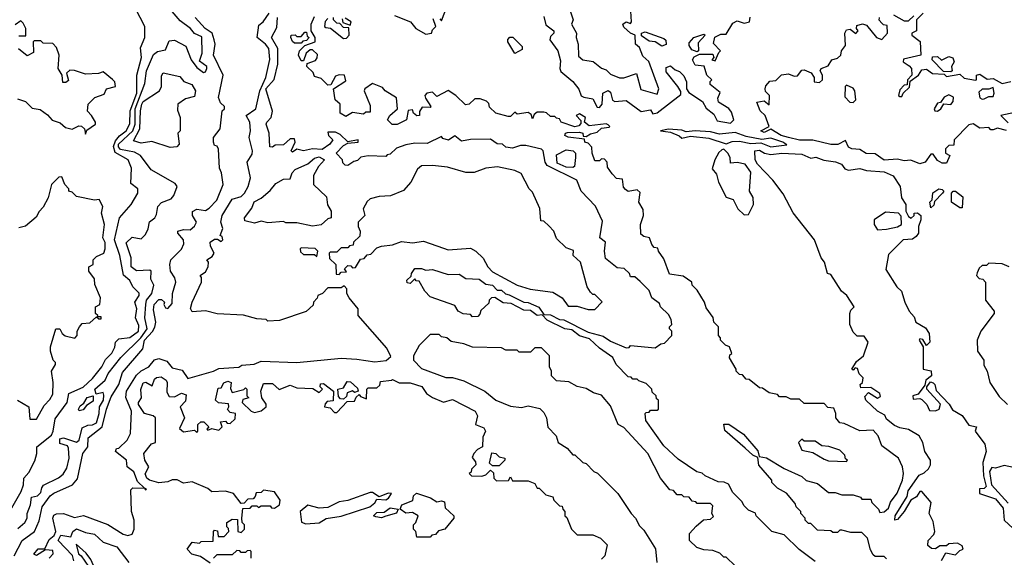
# Model space of a CAD drawing. Extents: x 2668140 to 2765664, y 823621 to 955240.
# Tile 184 of 256: x 2677489 to 2681915, y 899119 to 901535. Entities that reach past the tile are written whole.
import ezdxf

# ---------------------------------------------------------------- set-up
doc = ezdxf.new("R2010")
doc.units = 0

msp = doc.modelspace()

# ---------------------------------------------------------------- linework, layer by layer
at = {"layer": '0CON02XD'}
for points in [[(2678285, 901320), (2678315, 901297.5), (2678325, 901300), (2678330, 901315), (2678330, 901325), (2678298.3, 901348.3), (2678310, 901385), (2678308.3, 901458.3), (2678275, 901472.5), (2678256.7, 901495), (2678210.3, 901530.3), (2678127.7, 901627.7)], [(2679378.3, 901538.3), (2679385, 901530), (2679417, 901613)], [(2677430.6, 899299.4), (2677496, 899415), (2677506.2, 899445), (2677507.5, 899475), (2677530.5, 899499.5), (2677557.7, 899552.3), (2677566.7, 899585), (2677566.7, 899615), (2677632.1, 899667.9), (2677640, 899685), (2677648.3, 899741.7), (2677703.3, 899815), (2677710, 899855), (2677775, 899884), (2677817.1, 899922.9), (2677858.8, 899975), (2677875, 900007.5), (2677903.6, 900036.4), (2677917, 900063), (2677920, 900085), (2677935, 900100), (2677985, 900106.7), (2678023.8, 900135), (2678025, 900160), (2678010, 900195), (2678016.2, 900235), (2678007.5, 900265), (2678026.7, 900295), (2678026.4, 900306.4), (2677997.5, 900335), (2677985, 900362.5), (2677956.4, 900386.4), (2677940, 900475), (2677916, 900545), (2677937.5, 900645), (2677990, 900705), (2678020, 900755), (2678020, 900775), (2677988.3, 900798.3), (2677992.5, 900867.5), (2677977.5, 900905), (2677918.3, 900938.3), (2677910.8, 900965), (2677919.7, 900990.3), (2677937.5, 901012.5), (2677968, 901035), (2677985, 901067.5), (2677986.5, 901125), (2678015.5, 901205), (2678016.2, 901285), (2678036.2, 901365), (2678031.7, 901408.3), (2678052.5, 901455), (2678052.5, 901505), (2678010, 901585)], [(2677463.8, 899125), (2677500, 899195), (2677556.2, 899235), (2677577, 899283), (2677590, 899345), (2677626.2, 899395), (2677642.3, 899407.7), (2677726.1, 899443.9), (2677748.8, 899471.2), (2677773.8, 899585), (2677796.2, 899615), (2677796.7, 899655), (2677860.8, 899705), (2677879.2, 899785), (2677900.7, 899840.7), (2677935.6, 899895), (2677951.1, 899948.9), (2678043.3, 900055), (2678050.8, 900095), (2678086.6, 900133.4), (2678096.8, 900153.2), (2678101.2, 900175), (2678091.2, 900231.2), (2678094.3, 900255.7), (2678115, 900276.7), (2678127, 900277), (2678140, 900265), (2678137.5, 900255), (2678145, 900240), (2678155, 900237.5), (2678175, 900260), (2678176.7, 900305), (2678191.2, 900355), (2678186.2, 900375), (2678166.7, 900405), (2678163.8, 900435), (2678168.8, 900455), (2678216.8, 900503.2), (2678227.7, 900527.7), (2678225.9, 900545.9), (2678200, 900575), (2678200, 900585), (2678225, 900592.5), (2678255, 900591.2), (2678275, 900606.7), (2678283.8, 900625), (2678266.7, 900655), (2678266.4, 900673.6), (2678285, 900683.3), (2678325, 900677.5), (2678341.7, 900688.3), (2678375.7, 900724.3), (2678403.3, 900795), (2678396.4, 900846.4), (2678387, 900867), (2678383, 900953), (2678376.4, 900966.4), (2678365, 900970), (2678360, 900985), (2678361.2, 901005), (2678390, 901045), (2678400, 901125), (2678410, 901135), (2678410, 901145), (2678391.7, 901161.7), (2678382.5, 901185), (2678404, 901285), (2678360, 901375), (2678367.5, 901425), (2678363.3, 901445), (2678353.8, 901475), (2678322.5, 901495), (2678277.5, 901545)], [(2677622.5, 899115), (2677640, 899135), (2677638.8, 899148.8), (2677605, 899152.5), (2677565, 899126.7), (2677552.3, 899132.3), (2677572.8, 899157.2), (2677602.5, 899157.5), (2677621.7, 899198.3), (2677645, 899216.7), (2677651.2, 899235), (2677638, 899295), (2677642.3, 899307.7), (2677655, 899313.8), (2677686.1, 899316.1), (2677735, 899297.5), (2677776.4, 899306.4), (2677885.9, 899265.9), (2677955, 899223.3), (2677975, 899217.5), (2677995, 899222.5), (2678003.3, 899245), (2678003.3, 899285), (2677992.5, 899325), (2677988.3, 899421.7), (2677998.3, 899431.7), (2678050, 899430), (2678055, 899422.5), (2678060, 899425), (2678050, 899430), (2678019.3, 899459.3), (2678003, 899503), (2677972.5, 899525), (2677970, 899555), (2677920, 899595), (2677925, 899607.5), (2677935, 899610), (2677972.5, 899645), (2677987.5, 899675), (2677991.2, 899775), (2677967, 899837), (2677970, 899865), (2678015, 899936.7), (2678035, 899956.7), (2678070, 899975), (2678095, 900006.7), (2678115, 900012.5), (2678150.7, 900000.7), (2678175, 899970), (2678219.3, 899959.3), (2678245, 899922.5), (2678360, 899955), (2678385, 899967.5), (2678475, 899973.3), (2678488.3, 899981.7), (2678543, 899987), (2678575, 900000), (2678735, 899993.8), (2678935, 900013.3), (2679005, 900010), (2679085, 899996.7), (2679137, 900003), (2679158.3, 900021.7), (2679139.3, 900059.3), (2679010, 900205), (2679010, 900235), (2678970, 900285), (2678960, 900305), (2678960, 900325), (2678948.3, 900338.3), (2678935, 900330), (2678875, 900330), (2678850, 900305), (2678830, 900295), (2678827, 900283), (2678810, 900265), (2678808.3, 900251.7), (2678776.7, 900223.3), (2678657, 900183), (2678605, 900180), (2678597, 900187), (2678555, 900190), (2678495, 900207.5), (2678377, 900213), (2678325, 900226.7), (2678265, 900222.5), (2678257, 900237), (2678264, 900265), (2678306.2, 900355), (2678306.7, 900376.7), (2678300, 900385), (2678325, 900402.5), (2678336.7, 900425), (2678337.5, 900445), (2678330, 900455), (2678355, 900470), (2678363.3, 900485), (2678347.7, 900517.7), (2678346.2, 900535), (2678365, 900548), (2678378.3, 900548.3), (2678395, 900537.5), (2678402.5, 900545), (2678400, 900560), (2678390, 900565), (2678403, 900597), (2678394.2, 900625), (2678400, 900655), (2678445, 900728.8), (2678485, 900740), (2678500, 900755), (2678516.2, 900785), (2678526.1, 900823.9), (2678512.5, 900895), (2678535, 900930), (2678536.2, 900945), (2678520.8, 901005), (2678526.1, 901036.1), (2678523.3, 901075), (2678507.5, 901105), (2678551.2, 901135), (2678568.6, 901215), (2678595.8, 901275), (2678614.1, 901355.9), (2678609.2, 901405), (2678594.5, 901424.5), (2678556.7, 901455), (2678565, 901510), (2678583.9, 901526.1), (2678611.2, 901565)], [(2679445, 901012.5), (2679416.1, 900993.9), (2679391.7, 901001.7), (2679385, 901010), (2679321.2, 900978.8), (2679265, 900980), (2679225, 900972.5), (2679183, 900957), (2679155, 900930), (2679141.7, 900928.3), (2679135, 900920), (2679055, 900922.5), (2679023, 900917), (2679008.3, 900901.7), (2678991.7, 900898.3), (2678965, 900880), (2678951.7, 900881.7), (2678941.7, 900891.7), (2678940, 900905), (2678912.5, 900935), (2678945, 900970), (2678965, 900980), (2679010, 900985), (2679010, 900995), (2678965, 900986.7), (2678929.3, 901019.3), (2678909.3, 901029.3), (2678875, 901030), (2678877.5, 901015), (2678897.5, 900995), (2678883.3, 900975), (2678848.3, 900951.7), (2678806.1, 900953.9), (2678765, 900946.2), (2678735, 900952.5), (2678715, 900940), (2678710, 900945), (2678727.5, 900985), (2678725, 901000), (2678705, 901000), (2678675, 900973.3), (2678638.3, 900971.7), (2678625, 900962.5), (2678613.6, 900963.6), (2678610, 901025), (2678597.5, 901065), (2678600, 901075), (2678620, 901095), (2678626.4, 901123.6), (2678595.8, 901225), (2678633.6, 901266.4), (2678650, 901335), (2678650, 901405), (2678621.2, 901455), (2678645, 901500), (2678648.8, 901545)], [(2679287, 901123), (2679286.7, 901105), (2679275, 901103.3), (2679260, 901115), (2679255, 901130), (2679235, 901127.5), (2679227.5, 901085), (2679185.8, 901064.2), (2679164.3, 901064.3), (2679142.5, 901085), (2679152.5, 901105), (2679187.5, 901135), (2679183.6, 901183.6), (2679132.5, 901215), (2679120, 901230), (2679075, 901247.5), (2679040, 901225), (2679037.5, 901215), (2679065, 901150), (2679065, 901120), (2679045, 901120), (2679035, 901110), (2678985, 901117.5), (2678955, 901100), (2678930, 901115), (2678930, 901155), (2678907.5, 901175), (2678900, 901225), (2678955, 901260), (2678950, 901285), (2678925, 901287.5), (2678909.3, 901280.7), (2678888.3, 901241.7), (2678875, 901240), (2678845, 901270), (2678815, 901280), (2678808.3, 901298.3), (2678780, 901325), (2678781.7, 901338.3), (2678818.3, 901351.7), (2678827, 901363), (2678828.3, 901378.3), (2678805, 901400), (2678795, 901400), (2678777.5, 901385), (2678765, 901350), (2678755, 901350), (2678743.3, 901375), (2678747.5, 901395), (2678771.7, 901418.3), (2678817.5, 901435), (2678817.5, 901455), (2678800, 901485), (2678800, 901515), (2678815, 901550)], [(2678875, 901540), (2678863, 901527), (2678860, 901505), (2678865, 901500), (2678887, 901497), (2678945, 901450), (2678958.3, 901451.7), (2678970, 901465), (2678968.3, 901498.3), (2678945, 901500), (2678928.3, 901518.3), (2678915, 901520), (2678900, 901535), (2678900, 901545)], [(2679173.6, 901553.6), (2679246.1, 901526.1), (2679270, 901495), (2679315, 901470), (2679340, 901475), (2679345, 901490), (2679360, 901505), (2679348.3, 901538.3)], [(2679845, 901550), (2679855, 901512.5), (2679890, 901485), (2679890, 901475), (2679875, 901460), (2679872.5, 901445), (2679907.5, 901395), (2679920.7, 901350.7), (2679916.7, 901315), (2679921.7, 901301.7), (2679975, 901257.5), (2680002.5, 901222.5), (2680013.4, 901193.4), (2680025, 901186.2), (2680065, 901180), (2680085, 901142.5), (2680095, 901140), (2680107.5, 901155), (2680110, 901205), (2680135, 901217.5), (2680145, 901210), (2680153.8, 901173.8), (2680165, 901167.5), (2680215, 901172.5), (2680283, 901123), (2680325, 901130), (2680335, 901112.5), (2680355, 901116.7), (2680461.7, 901198.3), (2680461.7, 901211.7), (2680447.5, 901235), (2680395, 901300), (2680395, 901320), (2680415, 901327.5), (2680435, 901310), (2680455, 901302.5), (2680475, 901282.5), (2680486.2, 901255), (2680486.7, 901225), (2680497.7, 901207.7), (2680557.7, 901167.7), (2680575, 901136.7), (2680610, 901110), (2680625, 901080), (2680685, 901070), (2680700, 901085), (2680688.8, 901118.8), (2680676.4, 901136.4), (2680630, 901165), (2680627, 901183), (2680638.3, 901208.3), (2680593, 901243), (2680593, 901257), (2680600, 901265), (2680577.5, 901285), (2680566.2, 901326.2), (2680525, 901330.8), (2680513.3, 901355)], [(2679963.3, 901575), (2679977.5, 901535), (2679970, 901515), (2679992.5, 901475), (2679990, 901455), (2680000, 901425), (2680000.7, 901370.7), (2680020, 901355), (2680067, 901347), (2680105, 901317.5), (2680125, 901310), (2680145, 901290), (2680185, 901273.3), (2680205, 901273.3), (2680262.5, 901292.5), (2680280.7, 901220.7), (2680355, 901200), (2680362.5, 901225), (2680317, 901347), (2680290.7, 901370.7), (2680275, 901410), (2680257.5, 901425), (2680256, 901465), (2680234.5, 901474.5), (2680205, 901501.4), (2680201.1, 901515), (2680215, 901525.8), (2680235, 901517.5), (2680240, 901525), (2680237, 901573)], [(2680513.3, 901355), (2680521.2, 901368.8), (2680545, 901380), (2680605, 901380), (2680610, 901365), (2680600, 901355), (2680615, 901350), (2680631.7, 901388.3), (2680640, 901395), (2680608.3, 901428.3), (2680613.6, 901456.4), (2680640.7, 901469.3), (2680665, 901470), (2680695, 901520), (2680715, 901530), (2680745, 901520), (2680770, 901525), (2680773, 901547)], [(2681535, 900887.5), (2681495, 900903.3), (2681465, 900900.8), (2681435, 900908), (2681375, 900903.6), (2681335, 900932.5), (2681293.4, 900933.4), (2681265, 900951.2), (2681230, 900955), (2681215, 900962.5), (2681201.7, 900991.7), (2681166.1, 900973.9), (2681135, 900974.3), (2681055, 900994), (2680995, 900993.8), (2680945, 901006), (2680912.5, 901015), (2680865, 901042.5), (2680835, 901027.5), (2680820, 901035), (2680857.5, 901055), (2680840, 901105), (2680817.5, 901125), (2680802.5, 901165), (2680835, 901170), (2680858.3, 901151.7), (2680860, 901195), (2680841.7, 901211.7), (2680840, 901225), (2680843, 901237), (2680861.7, 901258.3), (2680888.3, 901261.7), (2680913.3, 901286.7), (2680945, 901291.2), (2680970.7, 901280.7), (2680985, 901283.3), (2681005, 901307.5), (2681015, 901310), (2681046.4, 901296.4), (2681060, 901275), (2681060, 901255), (2681085, 901253.3), (2681097.5, 901265), (2681097.5, 901285), (2681087.5, 901305), (2681092.5, 901315), (2681123, 901327), (2681140, 901355), (2681165, 901362.5), (2681180, 901375), (2681182.5, 901395), (2681201.7, 901418.3), (2681197.5, 901475), (2681205, 901490), (2681221.7, 901491.7), (2681247, 901473), (2681257.5, 901485), (2681250, 901495), (2681251.7, 901508.3), (2681277, 901517), (2681295, 901510), (2681340, 901455), (2681365, 901446.7), (2681390, 901475), (2681388.3, 901508.3), (2681371.7, 901511.7), (2681365, 901520), (2681353, 901533), (2681353.3, 901545)], [(2681417, 901557), (2681465, 901530), (2681485, 901530), (2681508.3, 901551.7)], [(2681550, 901565), (2681520, 901535), (2681520, 901485), (2681500, 901475), (2681500, 901465), (2681537, 901437), (2681540, 901375), (2681461.7, 901358.3), (2681460, 901345), (2681488, 901328), (2681497.5, 901315), (2681500, 901285), (2681480, 901265), (2681478.3, 901241.7), (2681465, 901240), (2681445, 901220), (2681440, 901195), (2681445, 901190), (2681455, 901190), (2681460, 901205), (2681488.3, 901231.7), (2681491.7, 901258.3), (2681530, 901285), (2681545, 901310), (2681565, 901312.5), (2681592.5, 901292.5), (2681645, 901290), (2681655, 901280), (2681715, 901290), (2681735, 901272.5), (2681785, 901262.5), (2681790, 901265), (2681790, 901285), (2681805, 901290), (2681838.3, 901268.3), (2681865, 901270), (2681905, 901247.5), (2681945, 901257.5)], [(2677485, 901462.5), (2677517, 901463), (2677517.5, 901495), (2677505, 901520), (2677495, 901530), (2677468.3, 901511.7)], [(2678938.3, 901538.3), (2678941.7, 901521.7), (2678975, 901510), (2678980, 901525), (2678951.7, 901541.7)], [(2678755, 901430), (2678725, 901430), (2678715, 901437.5), (2678707.5, 901455), (2678710, 901465), (2678727.5, 901467.5), (2678735, 901460), (2678755, 901460), (2678771.7, 901478.3), (2678778.3, 901478.3), (2678781.7, 901461.7), (2678790, 901455), (2678778.3, 901441.7), (2678761.7, 901438.3), (2678755, 901430)], [(2679715, 901382.5), (2679683.3, 901435), (2679683.3, 901446.7), (2679693, 901457), (2679706.4, 901456.4), (2679747.5, 901415), (2679748.3, 901401.7), (2679715, 901382.5)], [(2680375, 901415.6), (2680345.8, 901435.8), (2680318.3, 901438.3), (2680285, 901462.5), (2680284.3, 901475), (2680300.3, 901480.3), (2680385, 901450.8), (2680393.1, 901443.1), (2680395, 901423.3), (2680375, 901415.6)], [(2680535, 901390), (2680510, 901400), (2680498.3, 901418.3), (2680498.3, 901431.7), (2680520, 901455), (2680565, 901470), (2680570, 901465), (2680538.3, 901431.7), (2680540, 901395), (2680535, 901390)], [(2677479.3, 901179.3), (2677515, 901166.7), (2677545, 901137.5), (2677580.7, 901130.7), (2677615, 901106.7), (2677635, 901083.3), (2677670.7, 901070.7), (2677695, 901050), (2677725, 901042.5), (2677755, 901057.5), (2677767, 901057), (2677780, 901045), (2677785, 901020), (2677791.7, 901038.3), (2677830, 901065), (2677830, 901075), (2677812.5, 901105), (2677793.9, 901123.9), (2677797.5, 901155), (2677827.5, 901185), (2677869.3, 901200.7), (2677880, 901225), (2677920, 901235), (2677917.5, 901255), (2677906.4, 901266.4), (2677865, 901300), (2677843, 901293), (2677785, 901290), (2677736.4, 901306.4), (2677715, 901307.5), (2677700, 901295), (2677708.3, 901261.7), (2677697, 901253), (2677683, 901253), (2677680, 901285), (2677662.5, 901315), (2677667.5, 901375), (2677655, 901410), (2677638.3, 901428.3), (2677595, 901430), (2677585, 901440), (2677555, 901440), (2677550, 901435), (2677551.7, 901388.3), (2677523, 901373), (2677483.6, 901403.6)], [(2677481.4, 899248.6), (2677512.5, 899275), (2677522.5, 899295), (2677522.5, 899315), (2677537.5, 899355), (2677541.7, 899388.3), (2677570, 899395), (2677585, 899410), (2677588.3, 899431.7), (2677597, 899443), (2677663.6, 899476.4), (2677685, 899492.5), (2677700.7, 899519.3), (2677712.5, 899565), (2677709.3, 899609.3), (2677705, 899620), (2677670, 899630), (2677669.3, 899650.7), (2677686.4, 899656.4), (2677745, 899636.7), (2677756.2, 899645), (2677770, 899700), (2677795, 899713.3), (2677816, 899714), (2677835, 899723.3), (2677847.1, 899765), (2677848.8, 899795), (2677865.8, 899825), (2677868, 899848), (2677865, 899860), (2677832.5, 899852.5), (2677826.7, 899875), (2677873.3, 899915), (2677887.5, 899945), (2677943.8, 900016.2), (2678034.6, 900105.4), (2678062.9, 900145), (2678052, 900195), (2678055.8, 900255), (2678060, 900275), (2678083.3, 900305), (2678091.7, 900341.7), (2678078.3, 900368.3), (2678080, 900405), (2678075, 900410), (2678015, 900406.7), (2677990, 900425), (2677990, 900465), (2677968.3, 900531.7), (2677995, 900557.5), (2678035, 900550), (2678055, 900570), (2678067.5, 900595), (2678073, 900627), (2678097.5, 900645), (2678105, 900660), (2678110, 900695), (2678126.4, 900713.6), (2678169.5, 900730.5), (2678182.5, 900745), (2678197.5, 900785), (2678188.3, 900798.3), (2678080.5, 900860.5), (2678032.5, 900925), (2678005, 900940), (2677942, 900952), (2677933.1, 900963.1), (2677933.6, 900975), (2677998.1, 901035), (2678007.8, 901065), (2678008.8, 901135), (2678052, 901248), (2678059.2, 901305), (2678090.7, 901379.3), (2678108.3, 901391.7), (2678145, 901400), (2678160.7, 901439.3), (2678185, 901443.3), (2678236.4, 901416.4), (2678260, 901355), (2678285, 901320)], [(2681675, 901300), (2681641.7, 901301.7), (2681590, 901355), (2681591.7, 901368.3), (2681615, 901370), (2681632.5, 901352.5), (2681665, 901370), (2681683.3, 901363.3), (2681690, 901345), (2681677.5, 901325), (2681680, 901305), (2681675, 901300)], [(2678165, 900960), (2678083, 900987), (2678035, 900980), (2678000.7, 900990.7), (2678029.2, 901045), (2678032, 901125), (2678038.8, 901155), (2678045, 901166.7), (2678117.5, 901215), (2678127.5, 901235), (2678127, 901283), (2678135, 901296.7), (2678209.7, 901279.7), (2678227, 901257), (2678263, 901243), (2678280, 901215), (2678275, 901190), (2678235, 901180), (2678200, 901155), (2678198.3, 901128.3), (2678210, 901095), (2678210, 901035), (2678200, 901025), (2678206.2, 900975), (2678195, 900963.3), (2678165, 900960)], [(2681235, 901162.5), (2681247.5, 901175), (2681242.5, 901215), (2681235, 901227.5), (2681205, 901240), (2681200, 901235), (2681198.3, 901188.3), (2681220, 901165), (2681235, 901162.5)], [(2681385, 899112.5), (2681375, 899122.5), (2681335, 899122.5), (2681325, 899130), (2681313, 899153), (2681300, 899205), (2681275, 899230), (2681225, 899230), (2681185, 899240), (2681175, 899240), (2681165, 899230), (2681145, 899230), (2681135, 899237.5), (2681075, 899240), (2681045, 899270), (2681035, 899270), (2681020, 899285), (2681020, 899295), (2681000, 899315), (2681000, 899325), (2680980, 899345), (2680975, 899360), (2680936.4, 899406.4), (2680895, 899430), (2680870, 899455), (2680870, 899465), (2680812.3, 899532.3), (2680807.5, 899567.5), (2680785, 899577.1), (2680749.8, 899609.8), (2680658.8, 899688.8), (2680653.6, 899716.4), (2680676.8, 899716.8), (2680742.1, 899672.1), (2680807.9, 899597.9), (2680812.5, 899572.5), (2680845.7, 899565.7), (2680925, 899517.5), (2681005, 899482.5), (2681025, 899463.3), (2681075, 899450), (2681125, 899410), (2681155, 899410), (2681185, 899400), (2681235, 899400), (2681268.3, 899388.3), (2681275, 899380), (2681315, 899380), (2681320, 899365), (2681350, 899335), (2681355, 899320), (2681375, 899322.5), (2681395, 899340), (2681403, 899367), (2681433.3, 899406.7), (2681456.7, 899465), (2681462.5, 899495), (2681457.5, 899525), (2681440, 899565), (2681365, 899620), (2681347.5, 899665), (2681325, 899690), (2681265, 899687.5), (2681195, 899720), (2681175, 899722.5), (2681157.5, 899745), (2681157.5, 899765), (2681148.3, 899788.3), (2681121.7, 899791.7), (2681105, 899810), (2681015, 899810), (2680995, 899830), (2680955, 899830), (2680935, 899840), (2680905, 899840), (2680895, 899850), (2680858.3, 899858.3), (2680828.3, 899878.3), (2680815, 899880), (2680768.3, 899918.3), (2680755, 899920), (2680738.3, 899938.3), (2680725, 899940), (2680710, 899955), (2680710, 899965), (2680680, 900015), (2680681.7, 900028.3), (2680690, 900035), (2680680, 900065), (2680661.7, 900071.7), (2680640, 900095), (2680640, 900105), (2680630, 900115), (2680630, 900155), (2680610, 900175), (2680607, 900197), (2680575, 900240), (2680567.5, 900265), (2680535, 900320), (2680511.7, 900341.7), (2680510, 900355), (2680471.7, 900381.7), (2680410.7, 900390.7), (2680385, 900460), (2680360, 900495), (2680358.3, 900508.3), (2680341.7, 900511.7), (2680330, 900525), (2680320, 900555), (2680295, 900560), (2680281.7, 900571.7), (2680280, 900615), (2680293.3, 900655), (2680291.7, 900681.7), (2680272.5, 900715), (2680278.3, 900758.3), (2680265, 900770), (2680225, 900762.5), (2680211.7, 900771.7), (2680203, 900783), (2680198.3, 900818.3), (2680171.7, 900821.7), (2680151.7, 900841.7), (2680131.7, 900871.7), (2680130, 900895), (2680118.3, 900908.3), (2680105, 900910), (2680095, 900900), (2680075, 900900), (2680062.5, 900935), (2680061.7, 900961.7), (2680045, 900980), (2680030, 900985), (2680028.3, 900998.3), (2679955, 901007.5), (2679940, 901015), (2679942.5, 901025), (2679951.7, 901028.3), (2680005, 901030), (2680020, 901025), (2680021.7, 901011.7), (2680035, 901010), (2680055, 901022.5), (2680085, 901030), (2680105, 901047.5), (2680138.3, 901051.7), (2680142.5, 901055), (2680135, 901062.5), (2680125, 901067.5), (2680048.3, 901058.3), (2680027.5, 901075), (2680032.5, 901095), (2680005, 901112.5), (2679990, 901105), (2680011.2, 901081.2), (2680011.7, 901068.3), (2680002.3, 901057.7), (2679985, 901053.8), (2679923.8, 901073.8), (2679915, 901090), (2679901.7, 901091.7), (2679895, 901100), (2679875, 901100), (2679857, 901117), (2679845, 901120), (2679815, 901120), (2679801.7, 901108.3), (2679795, 901090), (2679788.3, 901108.3), (2679775, 901117.5), (2679725, 901110), (2679715, 901120), (2679695, 901100), (2679685, 901100), (2679630, 901115), (2679601.7, 901141.7), (2679598.3, 901158.3), (2679588.3, 901168.3), (2679559.3, 901179.3), (2679535, 901180), (2679510, 901155), (2679493, 901153), (2679450, 901195), (2679415, 901216.7), (2679365, 901190), (2679345, 901210), (2679320, 901205), (2679310, 901195), (2679313, 901183), (2679337.5, 901145), (2679335, 901140), (2679298.3, 901141.7), (2679287, 901123)], [(2681615, 901124), (2681630, 901135), (2681642.5, 901157.5), (2681675, 901153.8), (2681685, 901167.5), (2681686.4, 901186.4), (2681665, 901197.5), (2681645, 901187.5), (2681627.5, 901162.5), (2681615, 901160), (2681600, 901135), (2681602.5, 901125), (2681615, 901124)], [(2681815, 901178), (2681825, 901180), (2681845, 901190), (2681865, 901190), (2681870, 901205), (2681865, 901230), (2681845, 901222.5), (2681815, 901222.5), (2681800.5, 901209.5), (2681804.3, 901184.3), (2681815, 901178)], [(2682005, 901127.5), (2681900, 901105), (2681931.7, 901071.7)], [(2681925, 901037.5), (2681885, 901047.5), (2681865, 901040), (2681855, 901040), (2681845, 901050), (2681805, 901047.5), (2681775, 901067.5), (2681755, 901062.5), (2681690, 900995), (2681688.3, 900971.7), (2681665, 900970), (2681650, 900955), (2681650, 900935), (2681670, 900925), (2681655, 900890), (2681635, 900890), (2681615, 900902.5), (2681595, 900930), (2681585, 900930), (2681560, 900895), (2681535, 900887.5)], [(2680865, 900964), (2680937, 900973), (2680920, 900985), (2680865, 901002), (2680825, 900996), (2680755, 901010), (2680705, 901027.5), (2680635, 901021.2), (2680595, 901031.2), (2680525, 901036), (2680485, 901031.2), (2680465, 901038.8), (2680405, 901042.5), (2680370, 901035), (2680415, 901030), (2680453.6, 901013.6), (2680465, 901002.5), (2680505, 901012), (2680587, 901003), (2680665, 900977.5), (2680691.7, 900988.3), (2680725, 900988.8), (2680775, 900978.8), (2680821.2, 900981.2), (2680865, 900964)], [(2681065, 899100), (2680993.6, 899153.6), (2680925, 899220), (2680870, 899235), (2680800, 899305), (2680796.7, 899316.7), (2680765, 899330), (2680745, 899350), (2680735, 899370), (2680695, 899410), (2680675, 899447.5), (2680656.4, 899456.4), (2680628.3, 899458.3), (2680570, 899485), (2680557, 899497), (2680533, 899503), (2680449.3, 899559.3), (2680385, 899620), (2680303, 899733), (2680300, 899765), (2680305, 899770), (2680318.3, 899771.7), (2680325, 899780), (2680355, 899780), (2680360, 899785), (2680360, 899825), (2680351.7, 899831.7), (2680350, 899845), (2680331.7, 899861.7), (2680330, 899875), (2680305, 899900), (2680271.7, 899911.7), (2680265, 899920), (2680245, 899920), (2680238.3, 899928.3), (2680225, 899930), (2680170, 899985), (2680155, 900016.7), (2680095, 900058), (2680050, 900100), (2680005, 900114.4), (2679970.5, 900140.5), (2679940, 900145), (2679860, 900185), (2679838.3, 900208.3), (2679815, 900205.8), (2679785, 900228), (2679755, 900229.2), (2679698.8, 900258.8), (2679662, 900262), (2679625, 900286.7), (2679610, 900285), (2679600, 900275), (2679598.3, 900261.7), (2679561.7, 900228.3), (2679558.3, 900211.7), (2679548.3, 900201.7), (2679525, 900200), (2679515, 900210), (2679483, 900213), (2679460, 900225), (2679445, 900250), (2679335, 900290), (2679310, 900315), (2679285, 900360), (2679271.7, 900361.7), (2679265, 900370), (2679245, 900350), (2679231.7, 900351.7), (2679230, 900365), (2679248.3, 900381.7), (2679250, 900395), (2679265, 900417.5), (2679295, 900417.5), (2679315, 900410), (2679345, 900412.5), (2679415, 900390), (2679465, 900391.2), (2679495, 900372.5), (2679555, 900368.6), (2679585, 900346.2), (2679615, 900341.4), (2679635, 900320), (2679655, 900319.4), (2679673.4, 900303.4), (2679688.9, 900298.9), (2679755, 900265.8), (2679775, 900264.3), (2679822.5, 900242.5), (2679845, 900210), (2679875, 900208), (2679915, 900188), (2679935.8, 900185.8), (2680045, 900130), (2680112.5, 900112.5), (2680145, 900090), (2680215, 900060), (2680228.3, 900061.7), (2680235, 900070), (2680345, 900060), (2680371.7, 900078.3), (2680388.3, 900081.7), (2680420, 900115), (2680420, 900135), (2680410, 900145), (2680410, 900155), (2680420, 900165), (2680417, 900187), (2680405, 900210), (2680370, 900245), (2680365, 900260), (2680330, 900285), (2680318.3, 900318.3), (2680278.3, 900358.3), (2680255, 900380), (2680235, 900380), (2680230, 900395), (2680207, 900417), (2680175, 900420), (2680121.7, 900461.7), (2680117.5, 900495), (2680122.5, 900535), (2680097.5, 900555), (2680109.3, 900629.3), (2680077, 900697), (2680012.5, 900765), (2679993.9, 900813.9), (2679860.3, 900880.3), (2679851.2, 900895), (2679842.5, 900945), (2679835, 900952.5), (2679765, 900970), (2679740.7, 900969.3), (2679705, 900957.5), (2679675, 900962.5), (2679660, 900975), (2679635, 900977.5), (2679605, 900997.5), (2679515, 900996), (2679475, 900989.2), (2679445, 901012.5)], [(2679975, 900870), (2679945, 900872.5), (2679905, 900890), (2679902.5, 900927.5), (2679945, 900950), (2679977.5, 900945), (2679987.5, 900935), (2679987.5, 900915), (2679982.5, 900875), (2679975, 900870)], [(2680745, 900657.5), (2680765, 900660), (2680787.5, 900705), (2680786.4, 900736.4), (2680770, 900765), (2680775, 900850), (2680750, 900885), (2680715, 900892.5), (2680685, 900890), (2680682.5, 900915), (2680672.5, 900935), (2680655, 900952.5), (2680645, 900950), (2680631.7, 900938.3), (2680613.3, 900905), (2680602.5, 900865), (2680620.7, 900840.7), (2680630, 900805), (2680665, 900737.5), (2680696.4, 900726.4), (2680717.5, 900685), (2680745, 900657.5)], [(2681595, 899280), (2681577.5, 899315), (2681586.2, 899365), (2681545, 899413.8), (2681535, 899413.8), (2681520, 899390), (2681494.2, 899375.8), (2681465.5, 899324.5), (2681435, 899288.8), (2681423.3, 899285), (2681424.2, 899305), (2681478.1, 899391.9), (2681482.3, 899417.7), (2681532.3, 899487.7), (2681555, 899498), (2681575, 899516.2), (2681584, 899535), (2681583.8, 899555), (2681558, 899595), (2681548.8, 899635), (2681532.5, 899665), (2681485, 899692.5), (2681445, 899700), (2681421.7, 899711.7), (2681385, 899740), (2681377.5, 899757.5), (2681345, 899776.2), (2681292.5, 899825), (2681288.3, 899841.7), (2681305, 899860), (2681345, 899833.3), (2681358.3, 899841.7), (2681356.2, 899855), (2681315, 899882.5), (2681270.7, 899880.7), (2681267.5, 899895), (2681277.5, 899905), (2681280, 899925), (2681263, 899943), (2681255, 899967.5), (2681245, 899970), (2681235, 899960), (2681230, 899965), (2681250.7, 899999.3), (2681282.5, 900025), (2681303.8, 900085), (2681285, 900112.5), (2681253, 900113), (2681235, 900130), (2681220, 900165), (2681220, 900215), (2681225, 900230), (2681240, 900245), (2681207.5, 900295), (2681182.5, 900315), (2681135, 900390), (2681120, 900395), (2681107.5, 900445), (2681092.5, 900465), (2681061.2, 900545), (2680966.4, 900666.4), (2680921.7, 900751.7), (2680875, 900813.3), (2680806, 900885), (2680795.8, 900905), (2680793.3, 900945), (2680815, 900948.8), (2680837.5, 900935), (2680865, 900929.2), (2680915, 900935.8), (2681005, 900930.8), (2681045, 900912.5), (2681067.7, 900917.7), (2681103.6, 900903.6), (2681155.7, 900895.7), (2681182.5, 900885), (2681197.5, 900865), (2681215, 900858.8), (2681265, 900866.2), (2681295, 900856.7), (2681375, 900851.9), (2681415, 900833.3), (2681447.5, 900785), (2681452.5, 900735), (2681472.5, 900705), (2681472.5, 900675), (2681485, 900650), (2681497, 900643), (2681510, 900655), (2681510, 900665), (2681525, 900667.5), (2681540, 900655), (2681540, 900635), (2681530, 900605), (2681530, 900575), (2681519.3, 900560.7), (2681501.7, 900548.3), (2681460, 900545), (2681395, 900480), (2681382.5, 900412.5), (2681432.5, 900335), (2681452.5, 900315), (2681467.5, 900265), (2681487.5, 900225), (2681510, 900200), (2681517.5, 900175), (2681560.7, 900150.7), (2681577.5, 900125), (2681580, 900085), (2681565, 900070), (2681548.3, 900098.3), (2681535, 900100), (2681532.5, 900095), (2681550, 900065), (2681550, 899965), (2681586.4, 899956.4), (2681587.5, 899935), (2681562.5, 899915), (2681557.5, 899892.5), (2681527.5, 899852.5), (2681503.3, 899845), (2681505, 899830), (2681535, 899832.5), (2681545, 899827.5), (2681567.5, 899805), (2681578.3, 899778.3), (2681605, 899777.5), (2681622.5, 899785), (2681627.5, 899807.5), (2681567.5, 899875), (2681567.5, 899885), (2681583, 899907), (2681595, 899903.3), (2681603.3, 899895), (2681608.8, 899868.8), (2681667.3, 899807.3), (2681682.3, 899782.3), (2681725.9, 899755.9), (2681755, 899713.3), (2681790, 899705), (2681783.8, 899685), (2681827.3, 899627.3), (2681834.2, 899595), (2681819.2, 899545), (2681820.8, 899485), (2681833.3, 899436.7), (2681825, 899427.5), (2681804.1, 899425.9), (2681803.3, 899405), (2681875, 899381.2), (2681909.7, 899339.7), (2681914.2, 899285), (2681955, 899248.8)], [(2678805, 900607.5), (2678735, 900622.5), (2678685, 900622.5), (2678675, 900627.5), (2678605, 900622.5), (2678575, 900630), (2678545, 900620), (2678501.7, 900631.7), (2678500, 900645), (2678532.3, 900687.7), (2678543.6, 900716.4), (2678575, 900733.3), (2678615, 900766.7), (2678640.6, 900799.4), (2678675, 900818.8), (2678705, 900820), (2678714, 900846), (2678727.7, 900862.3), (2678785, 900887.5), (2678815, 900913.3), (2678835, 900918.8), (2678860, 900905), (2678832.5, 900875), (2678810, 900835), (2678810, 900795), (2678868.3, 900738.3), (2678873, 900703), (2678890, 900675), (2678890, 900645), (2678875, 900640), (2678845, 900612.5), (2678805, 900607.5)], [(2680075, 900232.5), (2680107, 900267), (2680075, 900300), (2680065, 900300), (2680055, 900310), (2680040, 900335), (2680010, 900445), (2679976.7, 900475), (2679978.3, 900498.3), (2679945, 900510), (2679901.7, 900551.7), (2679890, 900585), (2679868.3, 900608.3), (2679845, 900630), (2679831.7, 900631.7), (2679827, 900687), (2679795, 900760), (2679780, 900775), (2679743, 900843), (2679715, 900857.5), (2679637, 900873), (2679585, 900867.5), (2679531.7, 900848.3), (2679495, 900847.5), (2679411.7, 900871.7), (2679345, 900880), (2679295, 900877.5), (2679277, 900863), (2679247.5, 900805), (2679215, 900767.5), (2679156.4, 900743.6), (2679105, 900740), (2679065, 900730), (2679051.7, 900718.3), (2679032.5, 900685), (2679040, 900655), (2679010, 900625), (2679010, 900605), (2679020, 900585), (2679018.3, 900561.7), (2678990, 900535), (2678988.3, 900521.7), (2678971.7, 900518.3), (2678965, 900510), (2678935, 900510), (2678915, 900490), (2678885, 900490), (2678880, 900485), (2678881.7, 900461.7), (2678910, 900435), (2678911.7, 900391.7), (2678925, 900390), (2678935, 900400), (2678958.3, 900401.7), (2678950, 900415), (2678965, 900430), (2678978.3, 900428.3), (2678985, 900420), (2678998.3, 900421.7), (2679021.7, 900458.3), (2679038.3, 900461.7), (2679051.7, 900478.3), (2679068.3, 900481.7), (2679095, 900510), (2679115, 900517.5), (2679165, 900522.5), (2679205, 900537.5), (2679255, 900532.5), (2679305, 900540), (2679395, 900507.5), (2679415, 900500), (2679515, 900507.5), (2679540, 900495), (2679573, 900463), (2679593.9, 900423.9), (2679615, 900402.5), (2679725, 900342.5), (2679783.6, 900323.6), (2679885, 900310), (2679927.5, 900285), (2679955, 900247.5), (2679995, 900247.5), (2680045, 900232.5), (2680075, 900232.5)], [(2677480, 899825), (2677530, 899795), (2677535, 899740), (2677565, 899740), (2677599.3, 899800.7), (2677625, 899827.5), (2677638.3, 899851.7), (2677640, 899905), (2677632.5, 899955), (2677650, 899985), (2677650, 899995), (2677640, 900005), (2677627.5, 900045), (2677627.5, 900065), (2677652.5, 900145), (2677670, 900145), (2677680, 900125), (2677693.9, 900113.9), (2677737, 900103), (2677747.5, 900115), (2677747.5, 900135), (2677757.5, 900155), (2677770.7, 900169.3), (2677805, 900172.5), (2677835, 900200), (2677845, 900190), (2677855, 900190), (2677855, 900200), (2677840, 900200), (2677840, 900205), (2677830, 900215), (2677830, 900245), (2677850, 900255), (2677852.5, 900285), (2677827.5, 900345), (2677825, 900370), (2677800, 900405), (2677800, 900425), (2677820, 900435), (2677820, 900455), (2677835, 900470), (2677867.5, 900485), (2677873.3, 900505), (2677873, 900533), (2677862.5, 900555), (2677870, 900615), (2677856.7, 900665), (2677863.3, 900695), (2677846.2, 900726.2), (2677825, 900723.3), (2677745, 900740), (2677725, 900760), (2677710, 900765), (2677710, 900775), (2677692.5, 900795), (2677678.3, 900828.3), (2677665, 900827.5), (2677632.5, 900795), (2677617.5, 900735), (2677595, 900692.5), (2677576.4, 900673.6), (2677563, 900647), (2677515, 900607.5), (2677485, 900600)], [(2681585, 900690), (2681580, 900715), (2681590, 900725), (2681593, 900757), (2681620, 900775), (2681635, 900772.5), (2681642.5, 900765), (2681636.7, 900755), (2681601.7, 900718.3), (2681598.3, 900701.7), (2681585, 900690)], [(2681725, 900690), (2681715, 900690), (2681677.5, 900715), (2681678, 900755), (2681685, 900763.8), (2681695, 900764), (2681729.2, 900739.2), (2681725, 900690)], [(2681345, 900590), (2681385, 900593.3), (2681435, 900603.3), (2681452.5, 900615), (2681451.7, 900651.7), (2681440, 900665), (2681380.7, 900669.3), (2681330, 900635), (2681330, 900615), (2681345, 900590)], [(2678825, 900470), (2678830, 900495), (2678817, 900507), (2678755, 900510), (2678750, 900505), (2678751.7, 900491.7), (2678765, 900480), (2678815, 900480), (2678825, 900470)], [(2681937.5, 900425), (2681905, 900437.5), (2681845, 900440), (2681835, 900430), (2681815, 900430), (2681801.7, 900418.3), (2681793, 900397), (2681790, 900385), (2681801.7, 900371.7), (2681818.3, 900368.3), (2681830, 900355), (2681830, 900275), (2681870, 900225), (2681870, 900215), (2681810, 900135), (2681792.5, 900095), (2681793.8, 900045), (2681822.5, 900005), (2681823, 899983), (2681837.5, 899955), (2681850, 899905), (2681891.7, 899841.7), (2681930, 899805)], [(2680705, 899080), (2680665, 899120), (2680655, 899120), (2680637, 899137), (2680605, 899150), (2680565, 899152.5), (2680533, 899163), (2680500, 899195), (2680500, 899225), (2680530.7, 899259.3), (2680563, 899287), (2680595, 899290), (2680608.3, 899301.7), (2680600, 899315), (2680605, 899350), (2680595, 899360), (2680535, 899360), (2680528.3, 899368.3), (2680511.7, 899371.7), (2680498.3, 899388.3), (2680475, 899390), (2680465, 899400), (2680445, 899400), (2680428.3, 899418.3), (2680411.7, 899421.7), (2680370, 899475), (2680312.5, 899585), (2680205, 899702.5), (2680180, 899715), (2680145, 899800), (2680105, 899847.5), (2680068.3, 899858.3), (2680035, 899877.5), (2679995, 899886.7), (2679957, 899907), (2679901.7, 899911.7), (2679880, 899935), (2679880, 899955), (2679870, 899975), (2679870, 900025), (2679835, 900060), (2679805, 900060), (2679785, 900040), (2679735, 900040), (2679725, 900050), (2679675, 900050), (2679655, 900060), (2679525, 900062.5), (2679485, 900077.5), (2679428.3, 900088.3), (2679410, 900105), (2679385, 900110), (2679375, 900120), (2679335, 900120), (2679285, 900070), (2679260, 900025), (2679260, 900005), (2679295, 899967.5), (2679405, 899927.5), (2679435, 899927.5), (2679485, 899912.5), (2679580, 899865), (2679630, 899825), (2679695, 899797.5), (2679745, 899792.5), (2679775, 899800), (2679827, 899787), (2679845, 899770), (2679857.5, 899745), (2679863, 899703), (2679900, 899665), (2679910, 899635), (2679950, 899610), (2679975, 899580), (2679985, 899580), (2680020, 899545), (2680035, 899540), (2680070, 899505), (2680086.4, 899496.4), (2680177.5, 899405), (2680237.5, 899315), (2680257.5, 899295), (2680275, 899260), (2680295, 899240), (2680347, 899157), (2680353.3, 899095)], [(2678345, 899092.5), (2678301.7, 899121.7), (2678263, 899133), (2678242.5, 899155), (2678265, 899187.5), (2678297.5, 899182.5), (2678305, 899190), (2678358.3, 899191.7), (2678360, 899235), (2678365, 899240), (2678378.3, 899238.3), (2678381.7, 899211.7), (2678408.3, 899211.7), (2678430, 899235), (2678428.3, 899248.3), (2678420, 899255), (2678420, 899275), (2678445, 899290), (2678468.3, 899288.3), (2678470, 899235), (2678485, 899230), (2678500, 899245), (2678500, 899265), (2678490, 899275), (2678487.5, 899295), (2678491.7, 899338.3), (2678525, 899340), (2678535, 899350), (2678555, 899350), (2678562.5, 899342.5), (2678575, 899350), (2678615, 899350), (2678621.7, 899341.7), (2678635, 899340), (2678657.5, 899355), (2678660, 899375), (2678635, 899412.5), (2678585, 899420), (2678575, 899410), (2678551.7, 899408.3), (2678548.3, 899391.7), (2678538.3, 899381.7), (2678515, 899380), (2678498.3, 899361.7), (2678485, 899360), (2678450, 899405), (2678415, 899416.7), (2678353, 899413), (2678335, 899427.5), (2678265, 899457.5), (2678225, 899452.5), (2678197, 899467), (2678175, 899467.5), (2678155, 899457.5), (2678115, 899453.8), (2678073.3, 899465), (2678061.2, 899475), (2678053.9, 899493.9), (2678070, 899525), (2678052.5, 899555), (2678047.5, 899585), (2678081.7, 899628.3), (2678100, 899635), (2678100, 899745), (2678090, 899755), (2678050, 899765), (2678023.3, 899805), (2678023.3, 899815), (2678037.5, 899835), (2678033.6, 899873.6), (2678045, 899902.5), (2678056.4, 899906.4), (2678085, 899890), (2678095, 899920), (2678105, 899927.5), (2678125, 899930), (2678147.5, 899915), (2678152.5, 899905), (2678150.7, 899860.7), (2678161.2, 899841.2), (2678185, 899840), (2678216.4, 899856.4), (2678238.3, 899848.3), (2678235, 899820), (2678210, 899795), (2678230, 899745), (2678208.3, 899698.3), (2678225, 899682.5), (2678275, 899690), (2678285, 899680), (2678290, 899685), (2678290, 899715), (2678303, 899727), (2678317, 899727), (2678340, 899705), (2678330, 899695), (2678335, 899690), (2678352.5, 899697.5), (2678385, 899690), (2678400, 899705), (2678391.7, 899728.3), (2678415, 899730), (2678421.7, 899721.7), (2678435, 899720), (2678458.3, 899741.7), (2678460, 899765), (2678435, 899770), (2678423, 899783), (2678430, 899795), (2678428.3, 899808.3), (2678382.5, 899812.5), (2678370, 899825), (2678381.7, 899878.3), (2678395, 899880), (2678407, 899903), (2678425, 899910), (2678440, 899905), (2678437, 899877), (2678445, 899860), (2678497.5, 899872.5), (2678505, 899880), (2678510, 899875), (2678510, 899845), (2678520, 899835), (2678491.7, 899828.3), (2678490, 899815), (2678530, 899775), (2678545, 899770), (2678575, 899777.5), (2678597.5, 899795), (2678597, 899807), (2678577.5, 899835), (2678573.3, 899865), (2678585, 899900), (2678625, 899900), (2678655, 899873.3), (2678705, 899892.5), (2678735, 899880), (2678807, 899877), (2678835, 899860), (2678850, 899875), (2678840, 899885), (2678841.7, 899898.3), (2678855, 899900), (2678900, 899865), (2678898.3, 899821.7), (2678871.7, 899818.3), (2678861.7, 899808.3), (2678860, 899795), (2678885, 899790), (2678905, 899770), (2678915, 899770), (2678961.7, 899818.3), (2678995, 899820), (2679001.7, 899838.3), (2679015, 899850), (2679021.7, 899841.7), (2679048.3, 899831.7), (2679050, 899875), (2679055, 899880), (2679095, 899880), (2679108.3, 899891.7), (2679111.7, 899908.3), (2679160, 899915), (2679165, 899917.5), (2679195, 899902.5), (2679245, 899902.5), (2679296.4, 899886.4), (2679317.5, 899855), (2679345, 899836.7), (2679395, 899816.7), (2679435, 899827.5), (2679536.7, 899775), (2679546.7, 899755), (2679537.5, 899715), (2679575, 899700), (2679582.5, 899685), (2679571.7, 899658.3), (2679570, 899615), (2679547, 899603), (2679530, 899585), (2679523, 899567), (2679538.3, 899548.3), (2679540, 899535), (2679520, 899515), (2679518.3, 899501.7), (2679510, 899495), (2679520, 899485), (2679566.4, 899483.6), (2679585, 899490), (2679605, 899510), (2679618.3, 899498.3), (2679620, 899475), (2679633, 899463), (2679686.4, 899463.6), (2679695, 899480), (2679705, 899462.5), (2679775, 899462.5), (2679805, 899450), (2679815, 899430), (2679825, 899430), (2679855, 899400), (2679885, 899390), (2679890, 899375), (2679915, 899350), (2679928.3, 899348.3), (2679930, 899335), (2679940, 899325), (2679940, 899305), (2679948.3, 899298.3), (2679970, 899245), (2679995, 899220), (2680065, 899220), (2680100, 899205), (2680130, 899175), (2680120, 899125), (2680105, 899110)], [(2678945, 899830), (2678931.7, 899831.7), (2678921.7, 899841.7), (2678920, 899875), (2678945, 899880), (2678961.7, 899908.3), (2678977, 899907), (2679008.3, 899878.3), (2679010, 899865), (2678995, 899860), (2678985, 899867.5), (2678961.7, 899858.3), (2678958.3, 899841.7), (2678945, 899830)], [(2677757, 899777), (2677754, 899785), (2677760.9, 899799.1), (2677778.3, 899811.7), (2677792.9, 899837.1), (2677820, 899845), (2677819.2, 899820.8), (2677789.3, 899800.7), (2677775, 899782), (2677757, 899777)], [(2681205, 899550), (2681210, 899555), (2681201.7, 899561.7), (2681198.3, 899578.3), (2681175, 899600), (2681127, 899617), (2681095, 899620), (2681065, 899640), (2681015, 899640), (2681005, 899650), (2680990, 899635), (2681005, 899600), (2681055, 899590), (2681105, 899560), (2681125, 899552.5), (2681205, 899550)], [(2679645, 899530), (2679615, 899530), (2679601.7, 899541.7), (2679611.7, 899588.3), (2679630, 899585), (2679645, 899570), (2679670, 899565), (2679670, 899555), (2679645, 899530)], [(2681957, 899523), (2681915, 899532), (2681875, 899520), (2681858.3, 899521.7), (2681848.8, 899505), (2681858.1, 899445), (2681932.1, 899362.1)], [(2678775, 899268.8), (2678835, 899274.4), (2678867.5, 899292.5), (2678935, 899304), (2679062.5, 899345), (2679085.9, 899364.1), (2679095, 899380), (2679135, 899377.5), (2679147.5, 899385), (2679160, 899405), (2679145, 899406.7), (2679105, 899390), (2679075, 899410), (2679065, 899410), (2678965, 899374), (2678925, 899367.5), (2678875, 899343.3), (2678835, 899340), (2678785, 899352.5), (2678750, 899325), (2678756.4, 899276.4), (2678775, 899268.8)], [(2679335, 899210), (2679275, 899210), (2679270, 899235), (2679260, 899245), (2679260, 899265), (2679270, 899275), (2679280, 899305), (2679255, 899320), (2679225, 899317.5), (2679200, 899335), (2679207.5, 899355), (2679256.4, 899373.6), (2679260, 899395), (2679273.3, 899406.7), (2679335.9, 899385.9), (2679365, 899367.5), (2679385, 899372.5), (2679398.3, 899368.3), (2679401.7, 899341.7), (2679440, 899305), (2679440, 899295), (2679400, 899245), (2679371.7, 899238.3), (2679358.3, 899221.7), (2679341.7, 899218.3), (2679335, 899210)], [(2679115, 899296), (2679090, 899300), (2679080, 899305), (2679095, 899320), (2679128, 899322), (2679155, 899341.4), (2679190, 899335), (2679183.3, 899316.7), (2679135, 899303.8), (2679115, 899296)], [(2677733.3, 899103.3), (2677727.1, 899127.1), (2677662, 899195), (2677675, 899218.1), (2677719.3, 899210.7), (2677727.5, 899235), (2677745, 899246.7), (2677785, 899230), (2677825, 899223.3), (2677865, 899186.7), (2677925.9, 899165.9), (2677980, 899095)], [(2681632.5, 899105), (2681651.7, 899138.3), (2681695, 899130), (2681715, 899150), (2681730, 899155), (2681725, 899170), (2681705, 899182.5), (2681665, 899180), (2681655, 899170), (2681625, 899170), (2681605, 899157.5), (2681588.3, 899158.3), (2681571.7, 899171.7), (2681573.3, 899195), (2681598.8, 899221.2), (2681602.5, 899235), (2681595, 899280)], [(2677835, 899040), (2677837.5, 899045), (2677808.8, 899108.8), (2677787.7, 899137.7), (2677742.5, 899177.5), (2677753.8, 899135), (2677765.9, 899125.9), (2677815, 899053.8), (2677835, 899040)], [(2678530, 899115), (2678530, 899145), (2678525, 899150), (2678511.7, 899148.3), (2678505, 899140), (2678485, 899140), (2678478.3, 899148.3), (2678465, 899150), (2678445, 899130), (2678375, 899130), (2678360, 899115)]]:
    msp.add_lwpolyline(points, dxfattribs=at)

doc.saveas('drawing.dxf')
